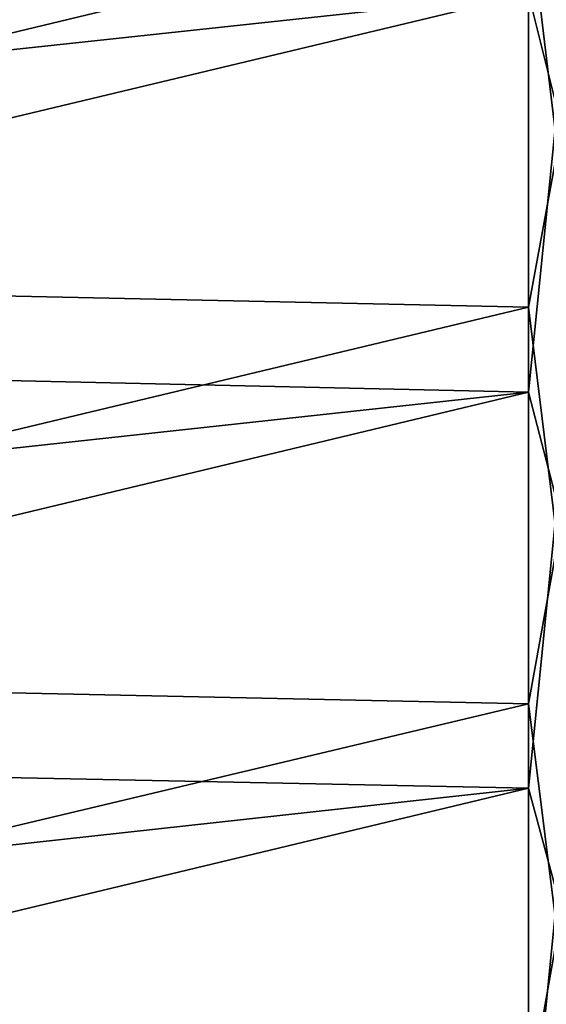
# Model space of a CAD drawing. Header units: metres. Extents: x -2 to 78, y -85 to 85.
# Tile 249 of 256: x 5.49 to 8.85, y -19.61 to -13.31. Entities that reach past the tile are written whole.
import ezdxf

# ---------------------------------------------------------------- set-up
doc = ezdxf.new("R2010")
doc.units = ezdxf.units.M
doc.layers.add('solid_20004802', color=7, linetype='CONTINUOUS')

msp = doc.modelspace()

# ---------------------------------------------------------------- linework, layer by layer
at = {"layer": 'solid_20004802'}
for points in [[(8.924562, -11.350361, 83.968239), (8.740137, -13.147399, 83.719231), (8.924562, -13.881278, 83.58712)], [(8.92717, -14.144329, -83.542694), (8.740137, -12.600462, -83.803291), (8.92717, -11.614635, -83.931778)], [(8.740137, -12.600462, -83.803291), (-0.986912, -14.941577, -83.676453), (-0.986912, -12.38905, -84.092278)], [(8.740137, -12.600462, -83.803291), (8.740137, -15.150281, -83.380051), (-0.986912, -14.941577, -83.676453)], [(8.92717, -14.144329, -83.542694), (8.740137, -15.150281, -83.380051), (8.740137, -12.600462, -83.803291)], [(8.740137, -13.147399, 83.719231), (-0.986912, -12.911323, 84.01368), (-0.986912, -14.195601, 83.806236)], [(8.740137, -13.147399, 83.719231), (-0.986912, -14.195601, 83.806236), (-0.986912, -15.476554, 83.579163)], [(8.740137, -15.6944, 83.27935), (8.740137, -13.147399, 83.719231), (-0.986912, -15.476554, 83.579163)], [(8.924562, -13.881278, 83.58712), (8.740137, -13.147399, 83.719231), (8.740137, -15.6944, 83.27935)], [(8.924562, -13.881278, 83.58712), (8.740137, -15.6944, 83.27935), (8.924562, -16.399529, 83.12973)], [(8.92717, -16.661119, -83.077377), (8.740137, -15.150281, -83.380051), (8.92717, -14.144329, -83.542694)], [(8.740137, -15.150281, -83.380051), (-0.986912, -17.480272, -83.183174), (-0.986912, -14.941577, -83.676453)], [(8.740137, -15.150281, -83.380051), (8.740137, -17.686007, -82.879242), (-0.986912, -17.480272, -83.183174)], [(8.92717, -16.661119, -83.077377), (8.740137, -17.686007, -82.879242), (8.740137, -15.150281, -83.380051)], [(8.740137, -15.6944, 83.27935), (-0.986912, -15.476554, 83.579163), (-0.986912, -16.753881, 83.332512)], [(8.740137, -15.6944, 83.27935), (-0.986912, -16.753881, 83.332512), (-0.986912, -18.027285, 83.066338)], [(8.740137, -18.226801, 82.761993), (8.740137, -15.6944, 83.27935), (-0.986912, -18.027285, 83.066338)], [(8.924562, -16.399529, 83.12973), (8.740137, -15.6944, 83.27935), (8.740137, -18.226801, 82.761993)], [(8.924562, -16.399529, 83.12973), (8.740137, -18.226801, 82.761993), (8.924562, -18.902817, 82.596489)], [(8.92717, -19.162706, -82.536255), (8.740137, -17.686007, -82.879242), (8.92717, -16.661119, -83.077377)], [(8.740137, -17.686007, -82.879242), (-0.986912, -20.002787, -82.612885), (-0.986912, -17.480272, -83.183174)], [(8.740137, -17.686007, -82.879242), (8.740137, -20.20528, -82.301338), (-0.986912, -20.002787, -82.612885)], [(8.92717, -19.162706, -82.536255), (8.740137, -20.20528, -82.301338), (8.740137, -17.686007, -82.879242)], [(8.740137, -18.226801, 82.761993), (-0.986912, -18.027285, 83.066338), (-0.986912, -19.296465, 82.780716)], [(8.740137, -18.226801, 82.761993), (-0.986912, -19.296465, 82.780716), (-0.986912, -20.561127, 82.475693)], [(8.740137, -20.742247, 82.167656), (8.740137, -18.226801, 82.761993), (-0.986912, -20.561127, 82.475693)], [(8.924562, -18.902817, 82.596489), (8.740137, -18.226801, 82.761993), (8.740137, -20.742247, 82.167656)], [(8.924562, -18.902817, 82.596489), (8.740137, -20.742247, 82.167656), (8.924562, -21.388857, 81.987885)], [(8.92717, -21.646809, -81.91983), (8.740137, -20.20528, -82.301338), (8.92717, -19.162706, -82.536255)]]:
    msp.add_3dface(points, dxfattribs=at)

doc.saveas('drawing.dxf')
